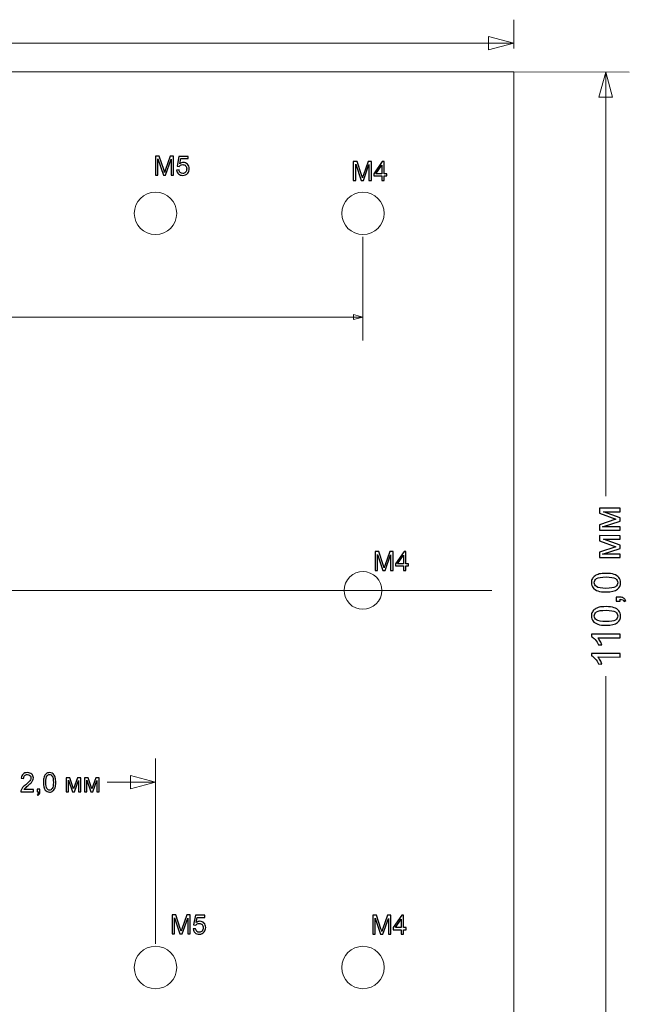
# Model space of a CAD drawing. Header units: centimetres. Extents: x -11.5 to 13.4, y -10.5 to 6.9.
# Tile 21 of 21: x 6.3 to 12.7, y -4.4 to 6.1. Entities that reach past the tile are written whole.
import ezdxf
from ezdxf.lldxf.tags import DXFTag

# ---------------------------------------------------------------- set-up
doc = ezdxf.new("R2010")
doc.units = ezdxf.units.CM
doc.header["$MEASUREMENT"] = 0
doc.layers.add('layer 1', color=7, linetype='Continuous')
tags = doc.linetypes.add('New Line1', pattern=[0.6, 0.1, -0.5]).pattern_tags.tags
tags[6:7] = [DXFTag(74, 4), DXFTag(75, 0), DXFTag(340, '0'), DXFTag(46, 1.0), DXFTag(50, 0.0), DXFTag(44, 0.0), DXFTag(45, 0.0)]
tags[4:5] = [DXFTag(74, 4), DXFTag(75, 0), DXFTag(340, '0'), DXFTag(46, 1.0), DXFTag(50, 0.0), DXFTag(44, 0.0), DXFTag(45, 0.0)]

msp = doc.modelspace()

# ---------------------------------------------------------------- linework, layer by layer
at = {"layer": 'layer 1', "color": 250, "lineweight": 20}
for points in [[(11.49998, 5.75014), (11.49998, 5.75014), (11.49998, 6.05465), (11.49998, 6.05465)], [(0.66684, 5.80452), (0.66684, 5.80452), (11.49998, 5.80465), (11.49998, 5.80465)], [(-11.24976, 5.50014), (-11.24976, 5.50014), (12.7251, 5.49955), (12.7251, 5.49955)], [(12.475, 1.00103), (12.475, 1.00103), (12.47511, 5.49955), (12.47511, 5.49955)], [(12.47484, -5.50018), (12.47484, -5.50018), (12.47495, -0.91019), (12.47495, -0.91019)]]:
    msp.add_open_spline(points, degree=3, dxfattribs=at)
for points in [[(11.23333, 5.73319), (11.23333, 5.73319), (11.49998, 5.80465), (11.49998, 5.80465), (11.49998, 5.80465), (11.49998, 5.80465), (11.23332, 5.87609), (11.23332, 5.87609), (11.23332, 5.87609), (11.23332, 5.87609), (11.23333, 5.73319), (11.23333, 5.73319)], [(12.54655, 5.23289), (12.54655, 5.23289), (12.47511, 5.49955), (12.47511, 5.49955), (12.47511, 5.49955), (12.47511, 5.49955), (12.40365, 5.2329), (12.40365, 5.2329), (12.40365, 5.2329), (12.40365, 5.2329), (12.54655, 5.23289), (12.54655, 5.23289)]]:
    msp.add_open_spline(points, degree=3, knots=[0, 0, 0, 0, 0.25, 0.25, 0.25, 0.25, 0.5, 0.5, 0.5, 0.5, 1, 1, 1, 1], dxfattribs=at)
at = {"layer": 'layer 1', "color": 7, "lineweight": 20}
for points, knots in [([(-11.49975, 5.50014), (-11.49975, 5.50014), (11.49998, 5.50014), (11.49998, 5.50014), (11.49998, 5.50014), (11.49998, 5.50014), (11.49998, -5.49959), (11.49998, -5.49959), (11.49998, -5.49959), (11.49998, -5.49974), (11.49986, -5.49986), (11.4997, -5.49986), (11.4997, -5.49986), (11.4997, -5.49986), (-11.49975, -5.49986), (-11.49975, -5.49986), (-11.49975, -5.49986), (-11.49991, -5.49986), (-11.50002, -5.49974), (-11.50002, -5.49959), (-11.50002, -5.49959), (-11.50002, -5.49959), (-11.50002, 5.49987), (-11.50002, 5.49987), (-11.50002, 5.49987), (-11.50002, 5.50002), (-11.49991, 5.50014), (-11.49975, 5.50014)], [0, 0, 0, 0, 0.125, 0.125, 0.125, 0.125, 0.25, 0.25, 0.25, 0.25, 0.375, 0.375, 0.375, 0.375, 0.5, 0.5, 0.5, 0.5, 0.625, 0.625, 0.625, 0.625, 0.75, 0.75, 0.75, 0.75, 1, 1, 1, 1]), ([(7.92498, 4.00014), (7.92498, 3.87588), (7.82424, 3.77514), (7.69998, 3.77514), (7.69998, 3.77514), (7.57572, 3.77514), (7.47498, 3.87588), (7.47498, 4.00014), (7.47498, 4.00014), (7.47498, 4.1244), (7.57572, 4.22514), (7.69998, 4.22514), (7.69998, 4.22514), (7.82424, 4.22514), (7.92498, 4.1244), (7.92498, 4.00014)], [0, 0, 0, 0, 0.2, 0.2, 0.2, 0.2, 0.4, 0.4, 0.4, 0.4, 0.6, 0.6, 0.6, 0.6, 1, 1, 1, 1]), ([(10.12498, 4.00014), (10.12498, 3.87588), (10.02424, 3.77514), (9.89998, 3.77514), (9.89998, 3.77514), (9.77572, 3.77514), (9.67498, 3.87588), (9.67498, 4.00014), (9.67498, 4.00014), (9.67498, 4.1244), (9.77572, 4.22514), (9.89998, 4.22514), (9.89998, 4.22514), (10.02424, 4.22514), (10.12498, 4.1244), (10.12498, 4.00014)], [0, 0, 0, 0, 0.2, 0.2, 0.2, 0.2, 0.4, 0.4, 0.4, 0.4, 0.6, 0.6, 0.6, 0.6, 1, 1, 1, 1]), ([(10.06523, -0.11245), (10.00304, -0.20372), (9.87866, -0.22729), (9.78739, -0.16511), (9.78739, -0.16511), (9.69612, -0.10292), (9.67255, 0.02146), (9.73473, 0.11273), (9.73473, 0.11273), (9.79692, 0.204), (9.9213, 0.22757), (10.01257, 0.16539), (10.01257, 0.16539), (10.10384, 0.1032), (10.12741, -0.02118), (10.06523, -0.11245)], [0, 0, 0, 0, 0.2, 0.2, 0.2, 0.2, 0.4, 0.4, 0.4, 0.4, 0.6, 0.6, 0.6, 0.6, 1, 1, 1, 1]), ([(7.92498, -3.99986), (7.92498, -4.12412), (7.82424, -4.22486), (7.69998, -4.22486), (7.69998, -4.22486), (7.57572, -4.22486), (7.47498, -4.12412), (7.47498, -3.99986), (7.47498, -3.99986), (7.47498, -3.8756), (7.57572, -3.77486), (7.69998, -3.77486), (7.69998, -3.77486), (7.82424, -3.77486), (7.92498, -3.8756), (7.92498, -3.99986)], [0, 0, 0, 0, 0.2, 0.2, 0.2, 0.2, 0.4, 0.4, 0.4, 0.4, 0.6, 0.6, 0.6, 0.6, 1, 1, 1, 1]), ([(10.12498, -3.99986), (10.12498, -4.12412), (10.02424, -4.22486), (9.89998, -4.22486), (9.89998, -4.22486), (9.77572, -4.22486), (9.67498, -4.12412), (9.67498, -3.99986), (9.67498, -3.99986), (9.67498, -3.8756), (9.77572, -3.77486), (9.89998, -3.77486), (9.89998, -3.77486), (10.02424, -3.77486), (10.12498, -3.8756), (10.12498, -3.99986)], [0, 0, 0, 0, 0.2, 0.2, 0.2, 0.2, 0.4, 0.4, 0.4, 0.4, 0.6, 0.6, 0.6, 0.6, 1, 1, 1, 1])]:
    msp.add_open_spline(points, degree=3, knots=knots, dxfattribs=at)
at = {"layer": 'layer 1', "color": 250}
for points, knots in [([(7.69959, 4.406), (7.69959, 4.406), (7.69959, 4.60681), (7.69959, 4.60681), (7.69959, 4.60681), (7.69959, 4.60681), (7.73942, 4.60681), (7.73942, 4.60681), (7.73942, 4.60681), (7.73942, 4.60681), (7.78691, 4.46466), (7.78691, 4.46466), (7.78691, 4.46466), (7.7913, 4.45143), (7.79448, 4.44152), (7.79649, 4.43493), (7.79649, 4.43493), (7.79878, 4.44223), (7.80238, 4.45298), (7.80724, 4.46714), (7.80724, 4.46714), (7.80724, 4.46714), (7.85558, 4.60681), (7.85558, 4.60681), (7.85558, 4.60681), (7.85558, 4.60681), (7.89115, 4.60681), (7.89115, 4.60681), (7.89115, 4.60681), (7.89115, 4.60681), (7.89115, 4.406), (7.89115, 4.406), (7.89115, 4.406), (7.89115, 4.406), (7.86563, 4.406), (7.86563, 4.406), (7.86563, 4.406), (7.86563, 4.406), (7.86563, 4.574), (7.86563, 4.574), (7.86563, 4.574), (7.86563, 4.574), (7.80701, 4.406), (7.80701, 4.406), (7.80701, 4.406), (7.80701, 4.406), (7.78308, 4.406), (7.78308, 4.406), (7.78308, 4.406), (7.78308, 4.406), (7.72512, 4.57708), (7.72512, 4.57708), (7.72512, 4.57708), (7.72512, 4.57708), (7.72512, 4.406), (7.72512, 4.406), (7.72512, 4.406), (7.72512, 4.406), (7.69959, 4.406), (7.69959, 4.406)], [0, 0, 0, 0, 0.0625, 0.0625, 0.0625, 0.0625, 0.125, 0.125, 0.125, 0.125, 0.1875, 0.1875, 0.1875, 0.1875, 0.25, 0.25, 0.25, 0.25, 0.3125, 0.3125, 0.3125, 0.3125, 0.375, 0.375, 0.375, 0.375, 0.4375, 0.4375, 0.4375, 0.4375, 0.5, 0.5, 0.5, 0.5, 0.5625, 0.5625, 0.5625, 0.5625, 0.625, 0.625, 0.625, 0.625, 0.6875, 0.6875, 0.6875, 0.6875, 0.75, 0.75, 0.75, 0.75, 0.8125, 0.8125, 0.8125, 0.8125, 0.875, 0.875, 0.875, 0.875, 1, 1, 1, 1]), ([(7.92396, 4.45873), (7.92396, 4.45873), (7.94976, 4.46069), (7.94976, 4.46069), (7.94976, 4.46069), (7.95168, 4.44812), (7.95612, 4.43867), (7.96304, 4.43232), (7.96304, 4.43232), (7.96995, 4.42601), (7.97842, 4.42283), (7.98837, 4.42283), (7.98837, 4.42283), (8.00038, 4.42283), (8.01043, 4.42731), (8.01861, 4.43624), (8.01861, 4.43624), (8.02675, 4.44522), (8.03081, 4.45709), (8.03081, 4.47186), (8.03081, 4.47186), (8.03081, 4.48593), (8.02693, 4.49701), (8.01913, 4.50514), (8.01913, 4.50514), (8.01132, 4.51328), (8.00099, 4.51734), (7.98814, 4.51734), (7.98814, 4.51734), (7.98014, 4.51734), (7.97299, 4.51552), (7.96664, 4.51187), (7.96664, 4.51187), (7.96033, 4.50823), (7.95537, 4.50351), (7.95172, 4.49771), (7.95172, 4.49771), (7.95172, 4.49771), (7.92845, 4.50108), (7.92845, 4.50108), (7.92845, 4.50108), (7.92845, 4.50108), (7.9478, 4.60429), (7.9478, 4.60429), (7.9478, 4.60429), (7.9478, 4.60429), (8.04736, 4.60429), (8.04736, 4.60429), (8.04736, 4.60429), (8.04736, 4.60429), (8.04736, 4.58073), (8.04736, 4.58073), (8.04736, 4.58073), (8.04736, 4.58073), (7.96748, 4.58073), (7.96748, 4.58073), (7.96748, 4.58073), (7.96748, 4.58073), (7.95677, 4.52655), (7.95677, 4.52655), (7.95677, 4.52655), (7.96879, 4.53501), (7.98141, 4.53922), (7.99459, 4.53922), (7.99459, 4.53922), (8.01207, 4.53922), (8.02684, 4.53314), (8.03885, 4.52099), (8.03885, 4.52099), (8.05087, 4.50884), (8.0569, 4.49322), (8.0569, 4.47415), (8.0569, 4.47415), (8.0569, 4.45597), (8.05162, 4.44026), (8.04105, 4.42703), (8.04105, 4.42703), (8.0282, 4.41077), (8.01062, 4.40263), (7.98837, 4.40263), (7.98837, 4.40263), (7.97014, 4.40263), (7.95528, 4.40778), (7.94373, 4.41801), (7.94373, 4.41801), (7.93219, 4.42825), (7.9256, 4.44181), (7.92396, 4.45873)], [0, 0, 0, 0, 0.04347826, 0.04347826, 0.04347826, 0.04347826, 0.08695652, 0.08695652, 0.08695652, 0.08695652, 0.13043478, 0.13043478, 0.13043478, 0.13043478, 0.17391304, 0.17391304, 0.17391304, 0.17391304, 0.2173913, 0.2173913, 0.2173913, 0.2173913, 0.26086957, 0.26086957, 0.26086957, 0.26086957, 0.30434783, 0.30434783, 0.30434783, 0.30434783, 0.34782609, 0.34782609, 0.34782609, 0.34782609, 0.39130435, 0.39130435, 0.39130435, 0.39130435, 0.43478261, 0.43478261, 0.43478261, 0.43478261, 0.47826087, 0.47826087, 0.47826087, 0.47826087, 0.52173913, 0.52173913, 0.52173913, 0.52173913, 0.56521739, 0.56521739, 0.56521739, 0.56521739, 0.60869565, 0.60869565, 0.60869565, 0.60869565, 0.65217391, 0.65217391, 0.65217391, 0.65217391, 0.69565217, 0.69565217, 0.69565217, 0.69565217, 0.73913043, 0.73913043, 0.73913043, 0.73913043, 0.7826087, 0.7826087, 0.7826087, 0.7826087, 0.82608696, 0.82608696, 0.82608696, 0.82608696, 0.86956522, 0.86956522, 0.86956522, 0.86956522, 0.91304348, 0.91304348, 0.91304348, 0.91304348, 1, 1, 1, 1]), ([(9.79773, 4.34945), (9.79773, 4.34945), (9.79773, 4.55026), (9.79773, 4.55026), (9.79773, 4.55026), (9.79773, 4.55026), (9.83756, 4.55026), (9.83756, 4.55026), (9.83756, 4.55026), (9.83756, 4.55026), (9.88505, 4.40811), (9.88505, 4.40811), (9.88505, 4.40811), (9.88944, 4.39488), (9.89262, 4.38497), (9.89463, 4.37838), (9.89463, 4.37838), (9.89692, 4.38568), (9.90052, 4.39643), (9.90538, 4.41059), (9.90538, 4.41059), (9.90538, 4.41059), (9.95372, 4.55026), (9.95372, 4.55026), (9.95372, 4.55026), (9.95372, 4.55026), (9.98929, 4.55026), (9.98929, 4.55026), (9.98929, 4.55026), (9.98929, 4.55026), (9.98929, 4.34945), (9.98929, 4.34945), (9.98929, 4.34945), (9.98929, 4.34945), (9.96377, 4.34945), (9.96377, 4.34945), (9.96377, 4.34945), (9.96377, 4.34945), (9.96377, 4.51745), (9.96377, 4.51745), (9.96377, 4.51745), (9.96377, 4.51745), (9.90515, 4.34945), (9.90515, 4.34945), (9.90515, 4.34945), (9.90515, 4.34945), (9.88122, 4.34945), (9.88122, 4.34945), (9.88122, 4.34945), (9.88122, 4.34945), (9.82326, 4.52053), (9.82326, 4.52053), (9.82326, 4.52053), (9.82326, 4.52053), (9.82326, 4.34945), (9.82326, 4.34945), (9.82326, 4.34945), (9.82326, 4.34945), (9.79773, 4.34945), (9.79773, 4.34945)], [0, 0, 0, 0, 0.0625, 0.0625, 0.0625, 0.0625, 0.125, 0.125, 0.125, 0.125, 0.1875, 0.1875, 0.1875, 0.1875, 0.25, 0.25, 0.25, 0.25, 0.3125, 0.3125, 0.3125, 0.3125, 0.375, 0.375, 0.375, 0.375, 0.4375, 0.4375, 0.4375, 0.4375, 0.5, 0.5, 0.5, 0.5, 0.5625, 0.5625, 0.5625, 0.5625, 0.625, 0.625, 0.625, 0.625, 0.6875, 0.6875, 0.6875, 0.6875, 0.75, 0.75, 0.75, 0.75, 0.8125, 0.8125, 0.8125, 0.8125, 0.875, 0.875, 0.875, 0.875, 1, 1, 1, 1]), ([(10.10091, 4.34945), (10.10091, 4.34945), (10.10091, 4.39741), (10.10091, 4.39741), (10.10091, 4.39741), (10.10091, 4.39741), (10.01369, 4.39741), (10.01369, 4.39741), (10.01369, 4.39741), (10.01369, 4.39741), (10.01369, 4.42013), (10.01369, 4.42013), (10.01369, 4.42013), (10.01369, 4.42013), (10.1054, 4.55026), (10.1054, 4.55026), (10.1054, 4.55026), (10.1054, 4.55026), (10.12559, 4.55026), (10.12559, 4.55026), (10.12559, 4.55026), (10.12559, 4.55026), (10.12559, 4.42013), (10.12559, 4.42013), (10.12559, 4.42013), (10.12559, 4.42013), (10.15279, 4.42013), (10.15279, 4.42013), (10.15279, 4.42013), (10.15279, 4.42013), (10.15279, 4.39741), (10.15279, 4.39741), (10.15279, 4.39741), (10.15279, 4.39741), (10.12559, 4.39741), (10.12559, 4.39741), (10.12559, 4.39741), (10.12559, 4.39741), (10.12559, 4.34945), (10.12559, 4.34945), (10.12559, 4.34945), (10.12559, 4.34945), (10.10091, 4.34945), (10.10091, 4.34945)], [0, 0, 0, 0, 0.08333333, 0.08333333, 0.08333333, 0.08333333, 0.16666667, 0.16666667, 0.16666667, 0.16666667, 0.25, 0.25, 0.25, 0.25, 0.33333333, 0.33333333, 0.33333333, 0.33333333, 0.41666667, 0.41666667, 0.41666667, 0.41666667, 0.5, 0.5, 0.5, 0.5, 0.58333333, 0.58333333, 0.58333333, 0.58333333, 0.66666667, 0.66666667, 0.66666667, 0.66666667, 0.75, 0.75, 0.75, 0.75, 0.83333333, 0.83333333, 0.83333333, 0.83333333, 1, 1, 1, 1]), ([(10.10091, 4.42013), (10.10091, 4.42013), (10.10091, 4.51043), (10.10091, 4.51043), (10.10091, 4.51043), (10.10091, 4.51043), (10.03795, 4.42013), (10.03795, 4.42013), (10.03795, 4.42013), (10.03795, 4.42013), (10.10091, 4.42013), (10.10091, 4.42013)], [0, 0, 0, 0, 0.25, 0.25, 0.25, 0.25, 0.5, 0.5, 0.5, 0.5, 1, 1, 1, 1]), ([(12.40767, 0.63922), (12.40767, 0.63922), (12.40781, 0.69708), (12.40781, 0.69708), (12.40781, 0.69708), (12.40781, 0.69708), (12.58357, 0.75443), (12.58357, 0.75443), (12.58357, 0.75443), (12.58357, 0.75443), (12.40803, 0.81878), (12.40803, 0.81878), (12.40803, 0.81878), (12.40803, 0.81878), (12.4081, 0.87233), (12.4081, 0.87233), (12.4081, 0.87233), (12.4081, 0.87233), (12.62766, 0.87197), (12.62766, 0.87197), (12.62766, 0.87197), (12.62766, 0.87197), (12.62759, 0.83479), (12.62759, 0.83479), (12.62759, 0.83479), (12.62759, 0.83479), (12.45085, 0.83507), (12.45085, 0.83507), (12.45085, 0.83507), (12.45085, 0.83507), (12.62745, 0.76988), (12.62745, 0.76988), (12.62745, 0.76988), (12.62745, 0.76988), (12.62738, 0.73658), (12.62738, 0.73658), (12.62738, 0.73658), (12.62738, 0.73658), (12.4421, 0.67548), (12.4421, 0.67548), (12.4421, 0.67548), (12.4421, 0.67548), (12.62731, 0.67519), (12.62731, 0.67519), (12.62731, 0.67519), (12.62731, 0.67519), (12.62724, 0.63879), (12.62724, 0.63879), (12.62724, 0.63879), (12.62724, 0.63879), (12.40767, 0.63922), (12.40767, 0.63922)], [0, 0, 0, 0, 0.07142857, 0.07142857, 0.07142857, 0.07142857, 0.14285714, 0.14285714, 0.14285714, 0.14285714, 0.21428571, 0.21428571, 0.21428571, 0.21428571, 0.28571429, 0.28571429, 0.28571429, 0.28571429, 0.35714286, 0.35714286, 0.35714286, 0.35714286, 0.42857143, 0.42857143, 0.42857143, 0.42857143, 0.5, 0.5, 0.5, 0.5, 0.57142857, 0.57142857, 0.57142857, 0.57142857, 0.64285714, 0.64285714, 0.64285714, 0.64285714, 0.71428571, 0.71428571, 0.71428571, 0.71428571, 0.78571429, 0.78571429, 0.78571429, 0.78571429, 0.85714286, 0.85714286, 0.85714286, 0.85714286, 1, 1, 1, 1]), ([(12.40766, 0.34818), (12.40766, 0.34818), (12.4078, 0.40604), (12.4078, 0.40604), (12.4078, 0.40604), (12.4078, 0.40604), (12.58356, 0.46339), (12.58356, 0.46339), (12.58356, 0.46339), (12.58356, 0.46339), (12.40802, 0.52774), (12.40802, 0.52774), (12.40802, 0.52774), (12.40802, 0.52774), (12.40809, 0.58129), (12.40809, 0.58129), (12.40809, 0.58129), (12.40809, 0.58129), (12.62765, 0.58093), (12.62765, 0.58093), (12.62765, 0.58093), (12.62765, 0.58093), (12.62758, 0.54375), (12.62758, 0.54375), (12.62758, 0.54375), (12.62758, 0.54375), (12.45084, 0.54403), (12.45084, 0.54403), (12.45084, 0.54403), (12.45084, 0.54403), (12.62744, 0.47884), (12.62744, 0.47884), (12.62744, 0.47884), (12.62744, 0.47884), (12.62737, 0.44554), (12.62737, 0.44554), (12.62737, 0.44554), (12.62737, 0.44554), (12.44209, 0.38444), (12.44209, 0.38444), (12.44209, 0.38444), (12.44209, 0.38444), (12.6273, 0.38415), (12.6273, 0.38415), (12.6273, 0.38415), (12.6273, 0.38415), (12.62723, 0.34775), (12.62723, 0.34775), (12.62723, 0.34775), (12.62723, 0.34775), (12.40766, 0.34818), (12.40766, 0.34818)], [0, 0, 0, 0, 0.07142857, 0.07142857, 0.07142857, 0.07142857, 0.14285714, 0.14285714, 0.14285714, 0.14285714, 0.21428571, 0.21428571, 0.21428571, 0.21428571, 0.28571429, 0.28571429, 0.28571429, 0.28571429, 0.35714286, 0.35714286, 0.35714286, 0.35714286, 0.42857143, 0.42857143, 0.42857143, 0.42857143, 0.5, 0.5, 0.5, 0.5, 0.57142857, 0.57142857, 0.57142857, 0.57142857, 0.64285714, 0.64285714, 0.64285714, 0.64285714, 0.71428571, 0.71428571, 0.71428571, 0.71428571, 0.78571429, 0.78571429, 0.78571429, 0.78571429, 0.85714286, 0.85714286, 0.85714286, 0.85714286, 1, 1, 1, 1]), ([(10.02792, 0.21151), (10.02792, 0.21151), (10.02792, 0.41232), (10.02792, 0.41232), (10.02792, 0.41232), (10.02792, 0.41232), (10.06775, 0.41232), (10.06775, 0.41232), (10.06775, 0.41232), (10.06775, 0.41232), (10.11524, 0.27017), (10.11524, 0.27017), (10.11524, 0.27017), (10.11963, 0.25694), (10.12281, 0.24703), (10.12482, 0.24044), (10.12482, 0.24044), (10.12711, 0.24774), (10.13071, 0.25849), (10.13557, 0.27265), (10.13557, 0.27265), (10.13557, 0.27265), (10.18391, 0.41232), (10.18391, 0.41232), (10.18391, 0.41232), (10.18391, 0.41232), (10.21948, 0.41232), (10.21948, 0.41232), (10.21948, 0.41232), (10.21948, 0.41232), (10.21948, 0.21151), (10.21948, 0.21151), (10.21948, 0.21151), (10.21948, 0.21151), (10.19396, 0.21151), (10.19396, 0.21151), (10.19396, 0.21151), (10.19396, 0.21151), (10.19396, 0.37951), (10.19396, 0.37951), (10.19396, 0.37951), (10.19396, 0.37951), (10.13534, 0.21151), (10.13534, 0.21151), (10.13534, 0.21151), (10.13534, 0.21151), (10.11141, 0.21151), (10.11141, 0.21151), (10.11141, 0.21151), (10.11141, 0.21151), (10.05345, 0.38259), (10.05345, 0.38259), (10.05345, 0.38259), (10.05345, 0.38259), (10.05345, 0.21151), (10.05345, 0.21151), (10.05345, 0.21151), (10.05345, 0.21151), (10.02792, 0.21151), (10.02792, 0.21151)], [0, 0, 0, 0, 0.0625, 0.0625, 0.0625, 0.0625, 0.125, 0.125, 0.125, 0.125, 0.1875, 0.1875, 0.1875, 0.1875, 0.25, 0.25, 0.25, 0.25, 0.3125, 0.3125, 0.3125, 0.3125, 0.375, 0.375, 0.375, 0.375, 0.4375, 0.4375, 0.4375, 0.4375, 0.5, 0.5, 0.5, 0.5, 0.5625, 0.5625, 0.5625, 0.5625, 0.625, 0.625, 0.625, 0.625, 0.6875, 0.6875, 0.6875, 0.6875, 0.75, 0.75, 0.75, 0.75, 0.8125, 0.8125, 0.8125, 0.8125, 0.875, 0.875, 0.875, 0.875, 1, 1, 1, 1]), ([(10.3311, 0.21151), (10.3311, 0.21151), (10.3311, 0.25947), (10.3311, 0.25947), (10.3311, 0.25947), (10.3311, 0.25947), (10.24388, 0.25947), (10.24388, 0.25947), (10.24388, 0.25947), (10.24388, 0.25947), (10.24388, 0.28219), (10.24388, 0.28219), (10.24388, 0.28219), (10.24388, 0.28219), (10.33559, 0.41232), (10.33559, 0.41232), (10.33559, 0.41232), (10.33559, 0.41232), (10.35578, 0.41232), (10.35578, 0.41232), (10.35578, 0.41232), (10.35578, 0.41232), (10.35578, 0.28219), (10.35578, 0.28219), (10.35578, 0.28219), (10.35578, 0.28219), (10.38298, 0.28219), (10.38298, 0.28219), (10.38298, 0.28219), (10.38298, 0.28219), (10.38298, 0.25947), (10.38298, 0.25947), (10.38298, 0.25947), (10.38298, 0.25947), (10.35578, 0.25947), (10.35578, 0.25947), (10.35578, 0.25947), (10.35578, 0.25947), (10.35578, 0.21151), (10.35578, 0.21151), (10.35578, 0.21151), (10.35578, 0.21151), (10.3311, 0.21151), (10.3311, 0.21151)], [0, 0, 0, 0, 0.08333333, 0.08333333, 0.08333333, 0.08333333, 0.16666667, 0.16666667, 0.16666667, 0.16666667, 0.25, 0.25, 0.25, 0.25, 0.33333333, 0.33333333, 0.33333333, 0.33333333, 0.41666667, 0.41666667, 0.41666667, 0.41666667, 0.5, 0.5, 0.5, 0.5, 0.58333333, 0.58333333, 0.58333333, 0.58333333, 0.66666667, 0.66666667, 0.66666667, 0.66666667, 0.75, 0.75, 0.75, 0.75, 0.83333333, 0.83333333, 0.83333333, 0.83333333, 1, 1, 1, 1]), ([(10.3311, 0.28219), (10.3311, 0.28219), (10.3311, 0.37249), (10.3311, 0.37249), (10.3311, 0.37249), (10.3311, 0.37249), (10.26814, 0.28219), (10.26814, 0.28219), (10.26814, 0.28219), (10.26814, 0.28219), (10.3311, 0.28219), (10.3311, 0.28219)], [0, 0, 0, 0, 0.25, 0.25, 0.25, 0.25, 0.5, 0.5, 0.5, 0.5, 1, 1, 1, 1]), ([(12.47771, -0.01639), (12.44187, -0.01632), (12.41309, -0.01257), (12.39128, -0.00516), (12.39128, -0.00516), (12.36941, 0.00225), (12.35262, 0.01318), (12.34077, 0.02779), (12.34077, 0.02779), (12.32891, 0.04232), (12.32306, 0.06067), (12.32306, 0.08268), (12.32306, 0.08268), (12.32313, 0.09891), (12.32644, 0.11323), (12.33301, 0.12544), (12.33301, 0.12544), (12.33957, 0.13771), (12.34902, 0.1478), (12.36137, 0.15577), (12.36137, 0.15577), (12.37372, 0.16375), (12.38874, 0.17003), (12.40645, 0.17454), (12.40645, 0.17454), (12.42416, 0.17905), (12.44801, 0.18123), (12.47807, 0.18123), (12.47807, 0.18123), (12.51363, 0.18116), (12.54234, 0.17743), (12.56414, 0.17009), (12.56414, 0.17009), (12.58602, 0.16275), (12.60281, 0.15181), (12.61473, 0.13728), (12.61473, 0.13728), (12.62666, 0.12267), (12.63258, 0.10433), (12.63251, 0.08211), (12.63251, 0.08211), (12.63244, 0.0529), (12.62193, 0.02997), (12.60097, 0.01338), (12.60097, 0.01338), (12.57572, -0.00658), (12.53465, -0.01653), (12.47771, -0.01639)], [0, 0, 0, 0, 0.07692308, 0.07692308, 0.07692308, 0.07692308, 0.15384615, 0.15384615, 0.15384615, 0.15384615, 0.23076923, 0.23076923, 0.23076923, 0.23076923, 0.30769231, 0.30769231, 0.30769231, 0.30769231, 0.38461538, 0.38461538, 0.38461538, 0.38461538, 0.46153846, 0.46153846, 0.46153846, 0.46153846, 0.53846154, 0.53846154, 0.53846154, 0.53846154, 0.61538462, 0.61538462, 0.61538462, 0.61538462, 0.69230769, 0.69230769, 0.69230769, 0.69230769, 0.76923077, 0.76923077, 0.76923077, 0.76923077, 0.84615385, 0.84615385, 0.84615385, 0.84615385, 1, 1, 1, 1]), ([(12.47779, 0.02185), (12.52753, 0.02178), (12.56069, 0.0275), (12.57713, 0.03914), (12.57713, 0.03914), (12.59364, 0.05078), (12.60189, 0.0651), (12.60196, 0.08218), (12.60196, 0.08218), (12.60196, 0.09925), (12.59371, 0.11364), (12.5772, 0.12536), (12.5772, 0.12536), (12.56069, 0.137), (12.5276, 0.14285), (12.478, 0.14299), (12.478, 0.14299), (12.42811, 0.14306), (12.39495, 0.13729), (12.37858, 0.12565), (12.37858, 0.12565), (12.36215, 0.11408), (12.35389, 0.09961), (12.35389, 0.08219), (12.35389, 0.08219), (12.35382, 0.06511), (12.36109, 0.05149), (12.37548, 0.04126), (12.37548, 0.04126), (12.39397, 0.02842), (12.42804, 0.02192), (12.47779, 0.02185)], [0, 0, 0, 0, 0.11111111, 0.11111111, 0.11111111, 0.11111111, 0.22222222, 0.22222222, 0.22222222, 0.22222222, 0.33333333, 0.33333333, 0.33333333, 0.33333333, 0.44444444, 0.44444444, 0.44444444, 0.44444444, 0.55555556, 0.55555556, 0.55555556, 0.55555556, 0.66666667, 0.66666667, 0.66666667, 0.66666667, 0.77777778, 0.77777778, 0.77777778, 0.77777778, 1, 1, 1, 1]), ([(12.62722, -0.11425), (12.62722, -0.11425), (12.58482, -0.11418), (12.58482, -0.11418), (12.58482, -0.11418), (12.58482, -0.11418), (12.58489, -0.07178), (12.58489, -0.07178), (12.58489, -0.07178), (12.58489, -0.07178), (12.62729, -0.07185), (12.62729, -0.07185), (12.62729, -0.07185), (12.64288, -0.07192), (12.65544, -0.07467), (12.66497, -0.08018), (12.66497, -0.08018), (12.67456, -0.08575), (12.68197, -0.0945), (12.68719, -0.10649), (12.68719, -0.10649), (12.68719, -0.10649), (12.67125, -0.11679), (12.67125, -0.11679), (12.67125, -0.11679), (12.66779, -0.10896), (12.66278, -0.10311), (12.65608, -0.09944), (12.65608, -0.09944), (12.64937, -0.0957), (12.63978, -0.09358), (12.62729, -0.09316), (12.62729, -0.09316), (12.62729, -0.09316), (12.62722, -0.11425), (12.62722, -0.11425)], [0, 0, 0, 0, 0.1, 0.1, 0.1, 0.1, 0.2, 0.2, 0.2, 0.2, 0.3, 0.3, 0.3, 0.3, 0.4, 0.4, 0.4, 0.4, 0.5, 0.5, 0.5, 0.5, 0.6, 0.6, 0.6, 0.6, 0.7, 0.7, 0.7, 0.7, 0.8, 0.8, 0.8, 0.8, 1, 1, 1, 1]), ([(12.4777, -0.36945), (12.44186, -0.36938), (12.41308, -0.36563), (12.39127, -0.35822), (12.39127, -0.35822), (12.3694, -0.35081), (12.35261, -0.33988), (12.34076, -0.32527), (12.34076, -0.32527), (12.3289, -0.31074), (12.32305, -0.29239), (12.32305, -0.27038), (12.32305, -0.27038), (12.32312, -0.25415), (12.32643, -0.23983), (12.333, -0.22762), (12.333, -0.22762), (12.33957, -0.21535), (12.34902, -0.20526), (12.36137, -0.19729), (12.36137, -0.19729), (12.37372, -0.18931), (12.38874, -0.18303), (12.40645, -0.17852), (12.40645, -0.17852), (12.42416, -0.17401), (12.44801, -0.17183), (12.47807, -0.17183), (12.47807, -0.17183), (12.51363, -0.1719), (12.54234, -0.17563), (12.56414, -0.18297), (12.56414, -0.18297), (12.58602, -0.19031), (12.60281, -0.20125), (12.61472, -0.21578), (12.61472, -0.21578), (12.62665, -0.23039), (12.63257, -0.24873), (12.6325, -0.27095), (12.6325, -0.27095), (12.63243, -0.30016), (12.62192, -0.32309), (12.60096, -0.33968), (12.60096, -0.33968), (12.57571, -0.35964), (12.53464, -0.36959), (12.4777, -0.36945)], [0, 0, 0, 0, 0.07692308, 0.07692308, 0.07692308, 0.07692308, 0.15384615, 0.15384615, 0.15384615, 0.15384615, 0.23076923, 0.23076923, 0.23076923, 0.23076923, 0.30769231, 0.30769231, 0.30769231, 0.30769231, 0.38461538, 0.38461538, 0.38461538, 0.38461538, 0.46153846, 0.46153846, 0.46153846, 0.46153846, 0.53846154, 0.53846154, 0.53846154, 0.53846154, 0.61538462, 0.61538462, 0.61538462, 0.61538462, 0.69230769, 0.69230769, 0.69230769, 0.69230769, 0.76923077, 0.76923077, 0.76923077, 0.76923077, 0.84615385, 0.84615385, 0.84615385, 0.84615385, 1, 1, 1, 1]), ([(12.47778, -0.33121), (12.52752, -0.33128), (12.56068, -0.32556), (12.57712, -0.31392), (12.57712, -0.31392), (12.59363, -0.30228), (12.60188, -0.28796), (12.60195, -0.27088), (12.60195, -0.27088), (12.60195, -0.25381), (12.5937, -0.23942), (12.57719, -0.2277), (12.57719, -0.2277), (12.56068, -0.21606), (12.5276, -0.21021), (12.478, -0.21007), (12.478, -0.21007), (12.42811, -0.21), (12.39494, -0.21577), (12.37857, -0.22741), (12.37857, -0.22741), (12.36214, -0.23898), (12.35388, -0.25345), (12.35388, -0.27087), (12.35388, -0.27087), (12.35381, -0.28795), (12.36108, -0.30157), (12.37547, -0.3118), (12.37547, -0.3118), (12.39396, -0.32464), (12.42803, -0.33114), (12.47778, -0.33121)], [0, 0, 0, 0, 0.11111111, 0.11111111, 0.11111111, 0.11111111, 0.22222222, 0.22222222, 0.22222222, 0.22222222, 0.33333333, 0.33333333, 0.33333333, 0.33333333, 0.44444444, 0.44444444, 0.44444444, 0.44444444, 0.55555556, 0.55555556, 0.55555556, 0.55555556, 0.66666667, 0.66666667, 0.66666667, 0.66666667, 0.77777778, 0.77777778, 0.77777778, 0.77777778, 1, 1, 1, 1]), ([(12.62742, -0.46505), (12.62742, -0.46505), (12.62735, -0.50223), (12.62735, -0.50223), (12.62735, -0.50223), (12.62735, -0.50223), (12.39029, -0.5018), (12.39029, -0.5018), (12.39029, -0.5018), (12.39882, -0.51076), (12.40729, -0.52254), (12.41583, -0.53708), (12.41583, -0.53708), (12.42436, -0.55162), (12.43071, -0.56474), (12.43495, -0.57631), (12.43495, -0.57631), (12.43495, -0.57631), (12.39904, -0.57623), (12.39904, -0.57623), (12.39904, -0.57623), (12.3893, -0.55542), (12.37745, -0.53722), (12.36355, -0.52162), (12.36355, -0.52162), (12.34965, -0.50603), (12.33617, -0.49495), (12.32312, -0.48846), (12.32312, -0.48846), (12.32312, -0.48846), (12.32312, -0.46448), (12.32312, -0.46448), (12.32312, -0.46448), (12.32312, -0.46448), (12.62742, -0.46505), (12.62742, -0.46505)], [0, 0, 0, 0, 0.1, 0.1, 0.1, 0.1, 0.2, 0.2, 0.2, 0.2, 0.3, 0.3, 0.3, 0.3, 0.4, 0.4, 0.4, 0.4, 0.5, 0.5, 0.5, 0.5, 0.6, 0.6, 0.6, 0.6, 0.7, 0.7, 0.7, 0.7, 0.8, 0.8, 0.8, 0.8, 1, 1, 1, 1]), ([(12.62741, -0.66909), (12.62741, -0.66909), (12.62734, -0.70627), (12.62734, -0.70627), (12.62734, -0.70627), (12.62734, -0.70627), (12.39028, -0.70584), (12.39028, -0.70584), (12.39028, -0.70584), (12.39881, -0.7148), (12.40728, -0.72658), (12.41582, -0.74112), (12.41582, -0.74112), (12.42435, -0.75566), (12.4307, -0.76878), (12.43494, -0.78035), (12.43494, -0.78035), (12.43494, -0.78035), (12.39903, -0.78027), (12.39903, -0.78027), (12.39903, -0.78027), (12.38929, -0.75946), (12.37744, -0.74126), (12.36354, -0.72566), (12.36354, -0.72566), (12.34964, -0.71007), (12.33616, -0.69899), (12.32311, -0.6925), (12.32311, -0.6925), (12.32311, -0.6925), (12.32311, -0.66852), (12.32311, -0.66852), (12.32311, -0.66852), (12.32311, -0.66852), (12.62741, -0.66909), (12.62741, -0.66909)], [0, 0, 0, 0, 0.1, 0.1, 0.1, 0.1, 0.2, 0.2, 0.2, 0.2, 0.3, 0.3, 0.3, 0.3, 0.4, 0.4, 0.4, 0.4, 0.5, 0.5, 0.5, 0.5, 0.6, 0.6, 0.6, 0.6, 0.7, 0.7, 0.7, 0.7, 0.8, 0.8, 0.8, 0.8, 1, 1, 1, 1]), ([(6.40477, -2.11182), (6.40477, -2.11182), (6.40477, -2.13553), (6.40477, -2.13553), (6.40477, -2.13553), (6.40477, -2.13553), (6.27099, -2.13553), (6.27099, -2.13553), (6.27099, -2.13553), (6.27081, -2.12956), (6.27179, -2.12382), (6.27391, -2.11827), (6.27391, -2.11827), (6.27734, -2.10919), (6.28285, -2.10021), (6.29042, -2.09141), (6.29042, -2.09141), (6.29799, -2.08261), (6.30881, -2.07245), (6.32288, -2.06093), (6.32288, -2.06093), (6.34475, -2.04291), (6.35961, -2.02866), (6.36737, -2.01813), (6.36737, -2.01813), (6.37518, -2.00759), (6.37908, -1.99762), (6.37908, -1.98821), (6.37908, -1.98821), (6.37908, -1.97838), (6.37556, -1.9701), (6.3685, -1.96333), (6.3685, -1.96333), (6.36145, -1.9566), (6.35223, -1.95322), (6.34089, -1.95322), (6.34089, -1.95322), (6.3289, -1.95322), (6.3193, -1.95679), (6.3121, -1.96394), (6.3121, -1.96394), (6.30491, -1.97104), (6.30129, -1.98092), (6.30119, -1.99357), (6.30119, -1.99357), (6.30119, -1.99357), (6.27579, -1.99103), (6.27579, -1.99103), (6.27579, -1.99103), (6.27753, -1.97203), (6.28412, -1.95754), (6.2955, -1.94757), (6.2955, -1.94757), (6.30693, -1.9376), (6.32222, -1.93261), (6.34146, -1.93261), (6.34146, -1.93261), (6.36083, -1.93261), (6.37622, -1.93798), (6.3875, -1.94875), (6.3875, -1.94875), (6.39884, -1.95952), (6.40448, -1.97288), (6.40448, -1.98878), (6.40448, -1.98878), (6.40448, -1.99687), (6.40284, -2.00482), (6.3995, -2.01262), (6.3995, -2.01262), (6.39621, -2.02048), (6.3907, -2.02871), (6.38304, -2.03736), (6.38304, -2.03736), (6.37532, -2.04597), (6.36257, -2.05787), (6.34479, -2.07292), (6.34479, -2.07292), (6.32988, -2.08544), (6.32029, -2.0939), (6.31606, -2.09837), (6.31606, -2.09837), (6.31182, -2.10284), (6.30834, -2.10731), (6.30557, -2.11182), (6.30557, -2.11182), (6.30557, -2.11182), (6.40477, -2.11182), (6.40477, -2.11182)], [0, 0, 0, 0, 0.04347826, 0.04347826, 0.04347826, 0.04347826, 0.08695652, 0.08695652, 0.08695652, 0.08695652, 0.13043478, 0.13043478, 0.13043478, 0.13043478, 0.17391304, 0.17391304, 0.17391304, 0.17391304, 0.2173913, 0.2173913, 0.2173913, 0.2173913, 0.26086957, 0.26086957, 0.26086957, 0.26086957, 0.30434783, 0.30434783, 0.30434783, 0.30434783, 0.34782609, 0.34782609, 0.34782609, 0.34782609, 0.39130435, 0.39130435, 0.39130435, 0.39130435, 0.43478261, 0.43478261, 0.43478261, 0.43478261, 0.47826087, 0.47826087, 0.47826087, 0.47826087, 0.52173913, 0.52173913, 0.52173913, 0.52173913, 0.56521739, 0.56521739, 0.56521739, 0.56521739, 0.60869565, 0.60869565, 0.60869565, 0.60869565, 0.65217391, 0.65217391, 0.65217391, 0.65217391, 0.69565217, 0.69565217, 0.69565217, 0.69565217, 0.73913043, 0.73913043, 0.73913043, 0.73913043, 0.7826087, 0.7826087, 0.7826087, 0.7826087, 0.82608696, 0.82608696, 0.82608696, 0.82608696, 0.86956522, 0.86956522, 0.86956522, 0.86956522, 0.91304348, 0.91304348, 0.91304348, 0.91304348, 1, 1, 1, 1]), ([(6.51003, -2.03581), (6.51003, -2.01196), (6.51248, -1.99268), (6.51737, -1.9781), (6.51737, -1.9781), (6.52231, -1.96347), (6.5296, -1.95223), (6.53929, -1.94437), (6.53929, -1.94437), (6.54893, -1.93652), (6.56112, -1.93261), (6.57579, -1.93261), (6.57579, -1.93261), (6.58661, -1.93261), (6.59611, -1.93478), (6.60434, -1.93915), (6.60434, -1.93915), (6.61253, -1.94353), (6.6193, -1.94983), (6.62457, -1.95806), (6.62457, -1.95806), (6.62984, -1.96625), (6.63397, -1.97626), (6.63699, -1.98807), (6.63699, -1.98807), (6.64004, -1.99988), (6.64155, -2.01582), (6.64155, -2.03581), (6.64155, -2.03581), (6.64155, -2.05952), (6.6391, -2.07871), (6.63426, -2.09329), (6.63426, -2.09329), (6.62941, -2.10792), (6.62212, -2.11916), (6.61243, -2.12706), (6.61243, -2.12706), (6.60279, -2.13497), (6.59056, -2.13892), (6.57579, -2.13892), (6.57579, -2.13892), (6.55636, -2.13892), (6.54108, -2.132), (6.52998, -2.11813), (6.52998, -2.11813), (6.51667, -2.10119), (6.51003, -2.07377), (6.51003, -2.03581)], [0, 0, 0, 0, 0.07692308, 0.07692308, 0.07692308, 0.07692308, 0.15384615, 0.15384615, 0.15384615, 0.15384615, 0.23076923, 0.23076923, 0.23076923, 0.23076923, 0.30769231, 0.30769231, 0.30769231, 0.30769231, 0.38461538, 0.38461538, 0.38461538, 0.38461538, 0.46153846, 0.46153846, 0.46153846, 0.46153846, 0.53846154, 0.53846154, 0.53846154, 0.53846154, 0.61538462, 0.61538462, 0.61538462, 0.61538462, 0.69230769, 0.69230769, 0.69230769, 0.69230769, 0.76923077, 0.76923077, 0.76923077, 0.76923077, 0.84615385, 0.84615385, 0.84615385, 0.84615385, 1, 1, 1, 1]), ([(6.53543, -2.03591), (6.53543, -2.06916), (6.53929, -2.09127), (6.54705, -2.10218), (6.54705, -2.10218), (6.55481, -2.11314), (6.56441, -2.1186), (6.57579, -2.1186), (6.57579, -2.1186), (6.58717, -2.1186), (6.59677, -2.11309), (6.60453, -2.10213), (6.60453, -2.10213), (6.61229, -2.09113), (6.61615, -2.06907), (6.61615, -2.03591), (6.61615, -2.03591), (6.61615, -2.00265), (6.61229, -1.98054), (6.60453, -1.96963), (6.60453, -1.96963), (6.59682, -1.95867), (6.58713, -1.95322), (6.57551, -1.95322), (6.57551, -1.95322), (6.56413, -1.95322), (6.555, -1.95806), (6.54818, -1.9677), (6.54818, -1.9677), (6.53967, -1.97998), (6.53543, -2.00275), (6.53543, -2.03591)], [0, 0, 0, 0, 0.11111111, 0.11111111, 0.11111111, 0.11111111, 0.22222222, 0.22222222, 0.22222222, 0.22222222, 0.33333333, 0.33333333, 0.33333333, 0.33333333, 0.44444444, 0.44444444, 0.44444444, 0.44444444, 0.55555556, 0.55555556, 0.55555556, 0.55555556, 0.66666667, 0.66666667, 0.66666667, 0.66666667, 0.77777778, 0.77777778, 0.77777778, 0.77777778, 1, 1, 1, 1]), ([(6.75302, -1.98906), (6.75302, -1.98906), (6.79122, -1.98906), (6.79122, -1.98906), (6.79122, -1.98906), (6.79122, -1.98906), (6.82993, -2.10627), (6.82993, -2.10627), (6.82993, -2.10627), (6.82993, -2.10627), (6.87278, -1.98906), (6.87278, -1.98906), (6.87278, -1.98906), (6.87278, -1.98906), (6.90824, -1.98906), (6.90824, -1.98906), (6.90824, -1.98906), (6.90824, -1.98906), (6.90824, -2.13553), (6.90824, -2.13553), (6.90824, -2.13553), (6.90824, -2.13553), (6.88341, -2.13553), (6.88341, -2.13553), (6.88341, -2.13553), (6.88341, -2.13553), (6.88341, -2.01761), (6.88341, -2.01761), (6.88341, -2.01761), (6.88341, -2.01761), (6.84028, -2.13553), (6.84028, -2.13553), (6.84028, -2.13553), (6.84028, -2.13553), (6.81807, -2.13553), (6.81807, -2.13553), (6.81807, -2.13553), (6.81807, -2.13553), (6.77729, -2.01196), (6.77729, -2.01196), (6.77729, -2.01196), (6.77729, -2.01196), (6.77729, -2.13553), (6.77729, -2.13553), (6.77729, -2.13553), (6.77729, -2.13553), (6.75302, -2.13553), (6.75302, -2.13553), (6.75302, -2.13553), (6.75302, -2.13553), (6.75302, -1.98906), (6.75302, -1.98906)], [0, 0, 0, 0, 0.07142857, 0.07142857, 0.07142857, 0.07142857, 0.14285714, 0.14285714, 0.14285714, 0.14285714, 0.21428571, 0.21428571, 0.21428571, 0.21428571, 0.28571429, 0.28571429, 0.28571429, 0.28571429, 0.35714286, 0.35714286, 0.35714286, 0.35714286, 0.42857143, 0.42857143, 0.42857143, 0.42857143, 0.5, 0.5, 0.5, 0.5, 0.57142857, 0.57142857, 0.57142857, 0.57142857, 0.64285714, 0.64285714, 0.64285714, 0.64285714, 0.71428571, 0.71428571, 0.71428571, 0.71428571, 0.78571429, 0.78571429, 0.78571429, 0.78571429, 0.85714286, 0.85714286, 0.85714286, 0.85714286, 1, 1, 1, 1]), ([(6.94705, -1.98906), (6.94705, -1.98906), (6.98525, -1.98906), (6.98525, -1.98906), (6.98525, -1.98906), (6.98525, -1.98906), (7.02396, -2.10627), (7.02396, -2.10627), (7.02396, -2.10627), (7.02396, -2.10627), (7.06681, -1.98906), (7.06681, -1.98906), (7.06681, -1.98906), (7.06681, -1.98906), (7.10227, -1.98906), (7.10227, -1.98906), (7.10227, -1.98906), (7.10227, -1.98906), (7.10227, -2.13553), (7.10227, -2.13553), (7.10227, -2.13553), (7.10227, -2.13553), (7.07744, -2.13553), (7.07744, -2.13553), (7.07744, -2.13553), (7.07744, -2.13553), (7.07744, -2.01761), (7.07744, -2.01761), (7.07744, -2.01761), (7.07744, -2.01761), (7.03431, -2.13553), (7.03431, -2.13553), (7.03431, -2.13553), (7.03431, -2.13553), (7.0121, -2.13553), (7.0121, -2.13553), (7.0121, -2.13553), (7.0121, -2.13553), (6.97132, -2.01196), (6.97132, -2.01196), (6.97132, -2.01196), (6.97132, -2.01196), (6.97132, -2.13553), (6.97132, -2.13553), (6.97132, -2.13553), (6.97132, -2.13553), (6.94705, -2.13553), (6.94705, -2.13553), (6.94705, -2.13553), (6.94705, -2.13553), (6.94705, -1.98906), (6.94705, -1.98906)], [0, 0, 0, 0, 0.07142857, 0.07142857, 0.07142857, 0.07142857, 0.14285714, 0.14285714, 0.14285714, 0.14285714, 0.21428571, 0.21428571, 0.21428571, 0.21428571, 0.28571429, 0.28571429, 0.28571429, 0.28571429, 0.35714286, 0.35714286, 0.35714286, 0.35714286, 0.42857143, 0.42857143, 0.42857143, 0.42857143, 0.5, 0.5, 0.5, 0.5, 0.57142857, 0.57142857, 0.57142857, 0.57142857, 0.64285714, 0.64285714, 0.64285714, 0.64285714, 0.71428571, 0.71428571, 0.71428571, 0.71428571, 0.78571429, 0.78571429, 0.78571429, 0.78571429, 0.85714286, 0.85714286, 0.85714286, 0.85714286, 1, 1, 1, 1]), ([(6.44489, -2.13553), (6.44489, -2.13553), (6.44489, -2.10731), (6.44489, -2.10731), (6.44489, -2.10731), (6.44489, -2.10731), (6.47311, -2.10731), (6.47311, -2.10731), (6.47311, -2.10731), (6.47311, -2.10731), (6.47311, -2.13553), (6.47311, -2.13553), (6.47311, -2.13553), (6.47311, -2.14593), (6.47128, -2.15434), (6.46756, -2.16074), (6.46756, -2.16074), (6.46389, -2.16714), (6.45801, -2.17212), (6.44997, -2.17561), (6.44997, -2.17561), (6.44997, -2.17561), (6.44319, -2.16488), (6.44319, -2.16488), (6.44319, -2.16488), (6.44846, -2.16258), (6.45232, -2.15919), (6.45477, -2.15477), (6.45477, -2.15477), (6.45726, -2.1503), (6.45867, -2.1439), (6.45895, -2.13553), (6.45895, -2.13553), (6.45895, -2.13553), (6.44489, -2.13553), (6.44489, -2.13553)], [0, 0, 0, 0, 0.1, 0.1, 0.1, 0.1, 0.2, 0.2, 0.2, 0.2, 0.3, 0.3, 0.3, 0.3, 0.4, 0.4, 0.4, 0.4, 0.5, 0.5, 0.5, 0.5, 0.6, 0.6, 0.6, 0.6, 0.7, 0.7, 0.7, 0.7, 0.8, 0.8, 0.8, 0.8, 1, 1, 1, 1]), ([(7.87486, -3.64333), (7.87486, -3.64333), (7.87486, -3.44252), (7.87486, -3.44252), (7.87486, -3.44252), (7.87486, -3.44252), (7.91469, -3.44252), (7.91469, -3.44252), (7.91469, -3.44252), (7.91469, -3.44252), (7.96218, -3.58467), (7.96218, -3.58467), (7.96218, -3.58467), (7.96657, -3.5979), (7.96975, -3.60781), (7.97176, -3.6144), (7.97176, -3.6144), (7.97405, -3.6071), (7.97765, -3.59635), (7.98251, -3.58219), (7.98251, -3.58219), (7.98251, -3.58219), (8.03085, -3.44252), (8.03085, -3.44252), (8.03085, -3.44252), (8.03085, -3.44252), (8.06642, -3.44252), (8.06642, -3.44252), (8.06642, -3.44252), (8.06642, -3.44252), (8.06642, -3.64333), (8.06642, -3.64333), (8.06642, -3.64333), (8.06642, -3.64333), (8.0409, -3.64333), (8.0409, -3.64333), (8.0409, -3.64333), (8.0409, -3.64333), (8.0409, -3.47533), (8.0409, -3.47533), (8.0409, -3.47533), (8.0409, -3.47533), (7.98228, -3.64333), (7.98228, -3.64333), (7.98228, -3.64333), (7.98228, -3.64333), (7.95835, -3.64333), (7.95835, -3.64333), (7.95835, -3.64333), (7.95835, -3.64333), (7.90039, -3.47225), (7.90039, -3.47225), (7.90039, -3.47225), (7.90039, -3.47225), (7.90039, -3.64333), (7.90039, -3.64333), (7.90039, -3.64333), (7.90039, -3.64333), (7.87486, -3.64333), (7.87486, -3.64333)], [0, 0, 0, 0, 0.0625, 0.0625, 0.0625, 0.0625, 0.125, 0.125, 0.125, 0.125, 0.1875, 0.1875, 0.1875, 0.1875, 0.25, 0.25, 0.25, 0.25, 0.3125, 0.3125, 0.3125, 0.3125, 0.375, 0.375, 0.375, 0.375, 0.4375, 0.4375, 0.4375, 0.4375, 0.5, 0.5, 0.5, 0.5, 0.5625, 0.5625, 0.5625, 0.5625, 0.625, 0.625, 0.625, 0.625, 0.6875, 0.6875, 0.6875, 0.6875, 0.75, 0.75, 0.75, 0.75, 0.8125, 0.8125, 0.8125, 0.8125, 0.875, 0.875, 0.875, 0.875, 1, 1, 1, 1]), ([(8.09923, -3.5906), (8.09923, -3.5906), (8.12503, -3.58864), (8.12503, -3.58864), (8.12503, -3.58864), (8.12695, -3.60121), (8.13139, -3.61066), (8.13831, -3.61701), (8.13831, -3.61701), (8.14522, -3.62332), (8.15369, -3.6265), (8.16364, -3.6265), (8.16364, -3.6265), (8.17565, -3.6265), (8.1857, -3.62202), (8.19388, -3.61309), (8.19388, -3.61309), (8.20202, -3.60411), (8.20608, -3.59224), (8.20608, -3.57747), (8.20608, -3.57747), (8.20608, -3.5634), (8.2022, -3.55232), (8.1944, -3.54419), (8.1944, -3.54419), (8.18659, -3.53605), (8.17626, -3.53199), (8.16341, -3.53199), (8.16341, -3.53199), (8.15541, -3.53199), (8.14826, -3.53381), (8.14191, -3.53746), (8.14191, -3.53746), (8.1356, -3.5411), (8.13064, -3.54582), (8.12699, -3.55162), (8.12699, -3.55162), (8.12699, -3.55162), (8.10372, -3.54825), (8.10372, -3.54825), (8.10372, -3.54825), (8.10372, -3.54825), (8.12307, -3.44504), (8.12307, -3.44504), (8.12307, -3.44504), (8.12307, -3.44504), (8.22263, -3.44504), (8.22263, -3.44504), (8.22263, -3.44504), (8.22263, -3.44504), (8.22263, -3.4686), (8.22263, -3.4686), (8.22263, -3.4686), (8.22263, -3.4686), (8.14275, -3.4686), (8.14275, -3.4686), (8.14275, -3.4686), (8.14275, -3.4686), (8.13204, -3.52278), (8.13204, -3.52278), (8.13204, -3.52278), (8.14406, -3.51432), (8.15668, -3.51011), (8.16986, -3.51011), (8.16986, -3.51011), (8.18734, -3.51011), (8.20211, -3.51619), (8.21412, -3.52834), (8.21412, -3.52834), (8.22614, -3.54049), (8.23217, -3.55611), (8.23217, -3.57518), (8.23217, -3.57518), (8.23217, -3.59336), (8.22689, -3.60907), (8.21632, -3.6223), (8.21632, -3.6223), (8.20347, -3.63856), (8.18589, -3.6467), (8.16364, -3.6467), (8.16364, -3.6467), (8.14541, -3.6467), (8.13055, -3.64155), (8.119, -3.63132), (8.119, -3.63132), (8.10746, -3.62108), (8.10087, -3.60752), (8.09923, -3.5906)], [0, 0, 0, 0, 0.04347826, 0.04347826, 0.04347826, 0.04347826, 0.08695652, 0.08695652, 0.08695652, 0.08695652, 0.13043478, 0.13043478, 0.13043478, 0.13043478, 0.17391304, 0.17391304, 0.17391304, 0.17391304, 0.2173913, 0.2173913, 0.2173913, 0.2173913, 0.26086957, 0.26086957, 0.26086957, 0.26086957, 0.30434783, 0.30434783, 0.30434783, 0.30434783, 0.34782609, 0.34782609, 0.34782609, 0.34782609, 0.39130435, 0.39130435, 0.39130435, 0.39130435, 0.43478261, 0.43478261, 0.43478261, 0.43478261, 0.47826087, 0.47826087, 0.47826087, 0.47826087, 0.52173913, 0.52173913, 0.52173913, 0.52173913, 0.56521739, 0.56521739, 0.56521739, 0.56521739, 0.60869565, 0.60869565, 0.60869565, 0.60869565, 0.65217391, 0.65217391, 0.65217391, 0.65217391, 0.69565217, 0.69565217, 0.69565217, 0.69565217, 0.73913043, 0.73913043, 0.73913043, 0.73913043, 0.7826087, 0.7826087, 0.7826087, 0.7826087, 0.82608696, 0.82608696, 0.82608696, 0.82608696, 0.86956522, 0.86956522, 0.86956522, 0.86956522, 0.91304348, 0.91304348, 0.91304348, 0.91304348, 1, 1, 1, 1]), ([(10.00378, -3.64672), (10.00378, -3.64672), (10.00378, -3.44591), (10.00378, -3.44591), (10.00378, -3.44591), (10.00378, -3.44591), (10.04361, -3.44591), (10.04361, -3.44591), (10.04361, -3.44591), (10.04361, -3.44591), (10.0911, -3.58806), (10.0911, -3.58806), (10.0911, -3.58806), (10.09549, -3.60129), (10.09867, -3.6112), (10.10068, -3.61779), (10.10068, -3.61779), (10.10297, -3.61049), (10.10657, -3.59974), (10.11143, -3.58558), (10.11143, -3.58558), (10.11143, -3.58558), (10.15977, -3.44591), (10.15977, -3.44591), (10.15977, -3.44591), (10.15977, -3.44591), (10.19534, -3.44591), (10.19534, -3.44591), (10.19534, -3.44591), (10.19534, -3.44591), (10.19534, -3.64672), (10.19534, -3.64672), (10.19534, -3.64672), (10.19534, -3.64672), (10.16982, -3.64672), (10.16982, -3.64672), (10.16982, -3.64672), (10.16982, -3.64672), (10.16982, -3.47872), (10.16982, -3.47872), (10.16982, -3.47872), (10.16982, -3.47872), (10.1112, -3.64672), (10.1112, -3.64672), (10.1112, -3.64672), (10.1112, -3.64672), (10.08727, -3.64672), (10.08727, -3.64672), (10.08727, -3.64672), (10.08727, -3.64672), (10.02931, -3.47564), (10.02931, -3.47564), (10.02931, -3.47564), (10.02931, -3.47564), (10.02931, -3.64672), (10.02931, -3.64672), (10.02931, -3.64672), (10.02931, -3.64672), (10.00378, -3.64672), (10.00378, -3.64672)], [0, 0, 0, 0, 0.0625, 0.0625, 0.0625, 0.0625, 0.125, 0.125, 0.125, 0.125, 0.1875, 0.1875, 0.1875, 0.1875, 0.25, 0.25, 0.25, 0.25, 0.3125, 0.3125, 0.3125, 0.3125, 0.375, 0.375, 0.375, 0.375, 0.4375, 0.4375, 0.4375, 0.4375, 0.5, 0.5, 0.5, 0.5, 0.5625, 0.5625, 0.5625, 0.5625, 0.625, 0.625, 0.625, 0.625, 0.6875, 0.6875, 0.6875, 0.6875, 0.75, 0.75, 0.75, 0.75, 0.8125, 0.8125, 0.8125, 0.8125, 0.875, 0.875, 0.875, 0.875, 1, 1, 1, 1]), ([(10.30696, -3.64672), (10.30696, -3.64672), (10.30696, -3.59876), (10.30696, -3.59876), (10.30696, -3.59876), (10.30696, -3.59876), (10.21974, -3.59876), (10.21974, -3.59876), (10.21974, -3.59876), (10.21974, -3.59876), (10.21974, -3.57604), (10.21974, -3.57604), (10.21974, -3.57604), (10.21974, -3.57604), (10.31145, -3.44591), (10.31145, -3.44591), (10.31145, -3.44591), (10.31145, -3.44591), (10.33164, -3.44591), (10.33164, -3.44591), (10.33164, -3.44591), (10.33164, -3.44591), (10.33164, -3.57604), (10.33164, -3.57604), (10.33164, -3.57604), (10.33164, -3.57604), (10.35884, -3.57604), (10.35884, -3.57604), (10.35884, -3.57604), (10.35884, -3.57604), (10.35884, -3.59876), (10.35884, -3.59876), (10.35884, -3.59876), (10.35884, -3.59876), (10.33164, -3.59876), (10.33164, -3.59876), (10.33164, -3.59876), (10.33164, -3.59876), (10.33164, -3.64672), (10.33164, -3.64672), (10.33164, -3.64672), (10.33164, -3.64672), (10.30696, -3.64672), (10.30696, -3.64672)], [0, 0, 0, 0, 0.08333333, 0.08333333, 0.08333333, 0.08333333, 0.16666667, 0.16666667, 0.16666667, 0.16666667, 0.25, 0.25, 0.25, 0.25, 0.33333333, 0.33333333, 0.33333333, 0.33333333, 0.41666667, 0.41666667, 0.41666667, 0.41666667, 0.5, 0.5, 0.5, 0.5, 0.58333333, 0.58333333, 0.58333333, 0.58333333, 0.66666667, 0.66666667, 0.66666667, 0.66666667, 0.75, 0.75, 0.75, 0.75, 0.83333333, 0.83333333, 0.83333333, 0.83333333, 1, 1, 1, 1]), ([(10.30696, -3.57604), (10.30696, -3.57604), (10.30696, -3.48574), (10.30696, -3.48574), (10.30696, -3.48574), (10.30696, -3.48574), (10.244, -3.57604), (10.244, -3.57604), (10.244, -3.57604), (10.244, -3.57604), (10.30696, -3.57604), (10.30696, -3.57604)], [0, 0, 0, 0, 0.25, 0.25, 0.25, 0.25, 0.5, 0.5, 0.5, 0.5, 1, 1, 1, 1])]:
    msp.add_open_spline(points, degree=3, knots=knots, dxfattribs=at)
at = {"layer": 'layer 1', "color": 155, "lineweight": 9}
for points in [[(9.89998, 3.75014), (9.89998, 3.75014), (9.89998, 2.65069), (9.89998, 2.65069)], [(0.67799, 2.90069), (0.67799, 2.90069), (9.89998, 2.90069), (9.89998, 2.90069)]]:
    msp.add_open_spline(points, degree=3, dxfattribs=at)
msp.add_open_spline([(9.79838, 2.87346), (9.79838, 2.87346), (9.89998, 2.90069), (9.89998, 2.90069), (9.89998, 2.90069), (9.89998, 2.90069), (9.79838, 2.92791), (9.79838, 2.92791), (9.79838, 2.92791), (9.79838, 2.92791), (9.79838, 2.87346), (9.79838, 2.87346)], degree=3, knots=[0, 0, 0, 0, 0.25, 0.25, 0.25, 0.25, 0.5, 0.5, 0.5, 0.5, 1, 1, 1, 1], dxfattribs=at)
at = {"layer": 'layer 1', "color": 250, "linetype": 'New Line1', "lineweight": 20}
msp.add_open_spline([(-11.17733, 0.00014), (-11.17733, 0.00014), (11.26823, 0.00014), (11.26823, 0.00014)], degree=3, dxfattribs=at)
at = {"layer": 'layer 1', "color": 155, "lineweight": 20}
for points in [[(7.69998, -3.74986), (7.69998, -3.74986), (7.69998, -1.78407), (7.69998, -1.78407)], [(7.69998, -2.03407), (7.69998, -2.03407), (7.18835, -2.03407), (7.18835, -2.03407)]]:
    msp.add_open_spline(points, degree=3, dxfattribs=at)
msp.add_open_spline([(7.43332, -1.96262), (7.43332, -1.96262), (7.69998, -2.03407), (7.69998, -2.03407), (7.69998, -2.03407), (7.69998, -2.03407), (7.43332, -2.10551), (7.43332, -2.10551), (7.43332, -2.10551), (7.43332, -2.10551), (7.43332, -1.96262), (7.43332, -1.96262)], degree=3, knots=[0, 0, 0, 0, 0.25, 0.25, 0.25, 0.25, 0.5, 0.5, 0.5, 0.5, 1, 1, 1, 1], dxfattribs=at)

doc.saveas('drawing.dxf')
